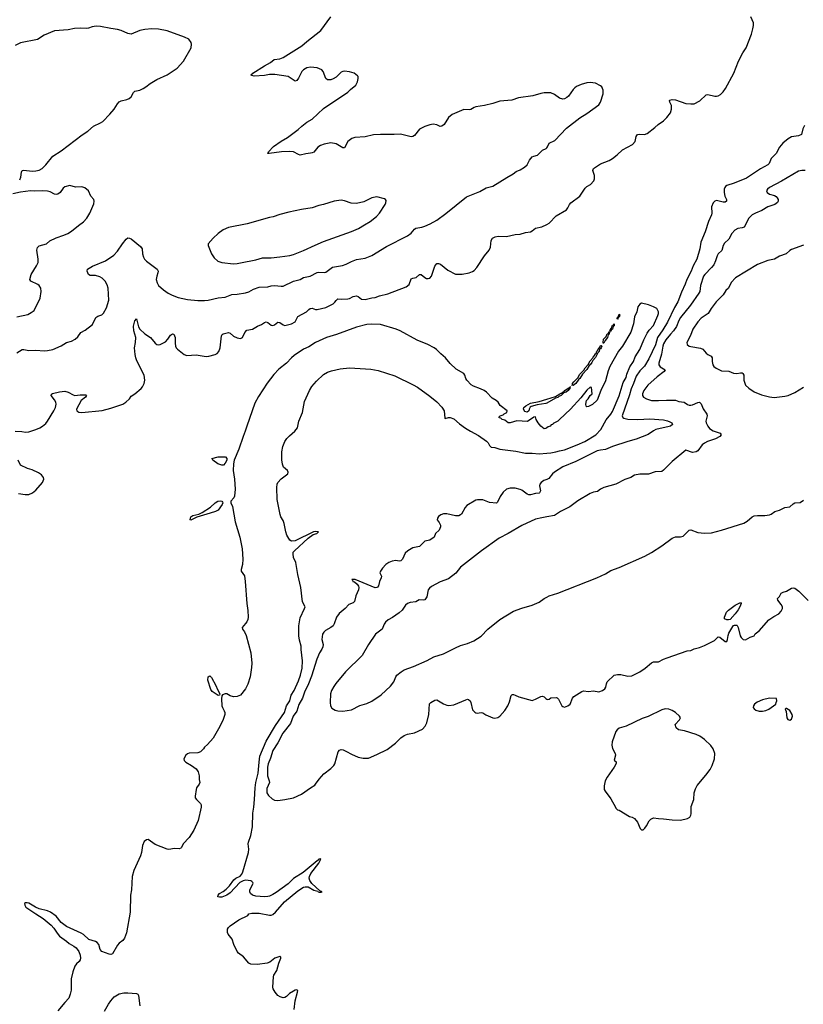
# Model space of a CAD drawing. Header units: inches. Extents: x 1694897 to 1849880, y 907231 to 1017944.
# Tile 33 of 171: x 1713822 to 1723008, y 967689 to 979238. Entities that reach past the tile are written whole.
import ezdxf

# ---------------------------------------------------------------- set-up
doc = ezdxf.new("R2010")
doc.units = ezdxf.units.IN
doc.header["$MEASUREMENT"] = 0
for name, color, linetype in [('B7916', 7, 'Continuous'), ('B7917', 7, 'Continuous'), ('B7926', 7, 'Continuous'), ('B7927', 7, 'Continuous')]:
    doc.layers.add(name, color=color, linetype=linetype)

msp = doc.modelspace()

# ---------------------------------------------------------------- linework, layer by layer
at = {"layer": 'B7916', "color": 6, "elevation": 600}
for points in [[(1715949, 970000), (1715914, 969846), (1715863, 969730), (1715810, 969647), (1715739, 969570), (1715717, 969530), (1715710, 969522), (1715690, 969514), (1715635, 969515), (1715570, 969504), (1715550, 969508), (1715410, 969565), (1715330, 969622), (1715310, 969620), (1715282, 969598), (1715263, 969550), (1715250, 969470), (1715238, 969430), (1715161, 969259), (1715141, 969190), (1715131, 969030), (1715121, 968970), (1715117, 968770), (1715074, 968526), (1715050, 968464), (1715030, 968438), (1714990, 968406), (1714970, 968384), (1714910, 968282), (1714890, 968275), (1714870, 968277), (1714787, 968307), (1714766, 968330), (1714748, 968390), (1714730, 968413), (1714710, 968424), (1714632, 968450), (1714570, 968506), (1714543, 968523), (1714370, 968603), (1714310, 968650), (1714250, 968724), (1714183, 968770), (1714150, 968784), (1714049, 968809), (1714007, 968827), (1713930, 968875), (1713910, 968881), (1713890, 968881), (1713880, 968870), (1713881, 968850), (1713896, 968830), (1714011, 968750), (1714097, 968697), (1714190, 968619), (1714224, 968584), (1714262, 968522), (1714290, 968490), (1714370, 968430), (1714401, 968401), (1714458, 968370), (1714483, 968350), (1714516, 968310), (1714533, 968267), (1714536, 968230), (1714531, 968209), (1714519, 968190), (1714490, 968164), (1714470, 968137), (1714444, 968070), (1714426, 967986), (1714424, 967856), (1714414, 967806), (1714399, 967761), (1714350, 967710), (1714269, 967611)], [(1717040, 967630), (1717050, 967731), (1717080, 967830), (1717081, 967850), (1717076, 967856), (1717070, 967860), (1717050, 967856), (1717030, 967845), (1716986, 967814), (1716950, 967780), (1716930, 967767), (1716910, 967763), (1716875, 967775), (1716850, 967794), (1716817, 967830), (1716793, 967870), (1716789, 967891), (1716796, 968010), (1716803, 968030), (1716835, 968085), (1716859, 968170), (1716885, 968230), (1716882, 968242), (1716870, 968250), (1716812, 968230), (1716755, 968185), (1716724, 968170), (1716610, 968155), (1716530, 968160), (1716510, 968171), (1716444, 968244), (1716388, 968288), (1716370, 968310), (1716331, 968390), (1716312, 968452), (1716265, 968510), (1716258, 968530), (1716260, 968570), (1716270, 968590), (1716290, 968610), (1716390, 968680), (1716497, 968730), (1716510, 968752), (1716543, 968757), (1716630, 968757), (1716750, 968734), (1716770, 968735), (1716790, 968743), (1716822, 968770), (1716928, 968890), (1717081, 969019), (1717150, 969062), (1717170, 969068), (1717205, 969065), (1717270, 969027), (1717317, 969017), (1717321, 969010), (1717334, 969006), (1717356, 969004), (1717366, 969010), (1717341, 969021), (1717245, 969105), (1717223, 969143), (1717215, 969170), (1717218, 969190), (1717235, 969225), (1717330, 969343), (1717352, 969392), (1717350, 969395), (1717330, 969390), (1717322, 969378), (1717310, 969372), (1717144, 969236), (1717030, 969165), (1716970, 969104), (1716830, 969001), (1716790, 968976), (1716750, 968959), (1716730, 968953), (1716690, 968950), (1716590, 968958), (1716550, 968971), (1716528, 968990), (1716518, 969010), (1716518, 969030), (1716552, 969090), (1716558, 969110), (1716556, 969116), (1716545, 969130), (1716530, 969138), (1716470, 969147), (1716441, 969139), (1716404, 969116), (1716290, 968996), (1716252, 968970), (1716190, 968947), (1716165, 968945), (1716144, 968950), (1716148, 968970), (1716165, 968990), (1716207, 969013), (1716242, 969038), (1716281, 969079), (1716332, 969150), (1716357, 969170), (1716406, 969194), (1716425, 969215), (1716439, 969241), (1716504, 969470), (1716509, 969510), (1716501, 969570), (1716503, 969590), (1716530, 969670), (1716551, 969770), (1716557, 969930), (1716565, 970000)], [(1714815, 967610), (1714862, 967690), (1714890, 967730), (1714930, 967775), (1714950, 967790), (1714990, 967810), (1715042, 967822), (1715090, 967824), (1715190, 967815), (1715207, 967807), (1715213, 967793), (1715231, 967670)]]:
    msp.add_lwpolyline(points, dxfattribs=at)
at = {"layer": 'B7917', "color": 6}
for points, elevation in [([(1720000, 978380), (1719970, 978380), (1719930, 978373), (1719836, 978344), (1719670, 978322), (1719590, 978296), (1719450, 978281), (1719370, 978255), (1719272, 978232), (1719170, 978216), (1719150, 978210), (1719110, 978186), (1719090, 978182), (1719030, 978184), (1718890, 978125), (1718850, 978089), (1718798, 978010), (1718772, 977988), (1718750, 977986), (1718710, 978004), (1718670, 978011), (1718630, 978005), (1718573, 977987), (1718510, 977954), (1718450, 977881), (1718430, 977867), (1718410, 977866), (1718285, 977895), (1718210, 977891), (1718053, 977893), (1717970, 977888), (1717870, 977865), (1717750, 977857), (1717714, 977846), (1717670, 977808), (1717630, 977736), (1717610, 977736), (1717530, 977784), (1717470, 977795), (1717390, 977778), (1717350, 977764), (1717318, 977742), (1717270, 977686), (1717250, 977675), (1717230, 977671), (1717175, 977665), (1717110, 977651), (1717090, 977655), (1717030, 977688), (1716990, 977694), (1716890, 977687), (1716747, 977667), (1716729, 977670), (1716737, 977690), (1716798, 977750), (1716887, 977813), (1716963, 977857), (1717085, 977950), (1717128, 977990), (1717190, 978037), (1717250, 978073), (1717385, 978195), (1717670, 978389), (1717700, 978420), (1717762, 978470), (1717781, 978510), (1717790, 978550), (1717789, 978570), (1717781, 978581), (1717743, 978610), (1717690, 978627), (1717630, 978633), (1717610, 978631), (1717590, 978622), (1717530, 978563), (1717497, 978543), (1717470, 978533), (1717432, 978532), (1717410, 978550), (1717380, 978630), (1717362, 978650), (1717310, 978674), (1717230, 978681), (1717190, 978672), (1717149, 978650), (1717130, 978630), (1717090, 978553), (1717070, 978524), (1717050, 978517), (1716970, 978570), (1716814, 978594), (1716750, 978595), (1716690, 978584), (1716570, 978577), (1716542, 978582), (1716533, 978590), (1716545, 978595), (1716557, 978610), (1716690, 978697), (1716762, 978738), (1716805, 978770), (1716870, 978778), (1716910, 978794), (1717130, 978930), (1717190, 978983), (1717353, 979110), (1717469, 979270)], 800), ([(1713822, 977358), (1713835, 977390), (1713843, 977450), (1713851, 977469), (1713870, 977475), (1713970, 977463), (1714010, 977464), (1714050, 977475), (1714086, 977494), (1714130, 977537), (1714210, 977638), (1714310, 977700), (1714553, 977887), (1714622, 977930), (1714688, 977990), (1714770, 978028), (1714795, 978045), (1714880, 978130), (1714930, 978190), (1714970, 978252), (1714990, 978273), (1715010, 978285), (1715078, 978302), (1715106, 978314), (1715130, 978333), (1715156, 978384), (1715170, 978398), (1715230, 978413), (1715271, 978430), (1715302, 978450), (1715350, 978491), (1715430, 978535), (1715551, 978590), (1715670, 978671), (1715743, 978750), (1715831, 978910), (1715838, 978950), (1715834, 978970), (1715803, 979010), (1715754, 979034), (1715550, 979109), (1715450, 979129), (1715370, 979132), (1715290, 979125), (1715231, 979110), (1715129, 979069), (1715090, 979076), (1715010, 979112), (1714970, 979125), (1714890, 979133), (1714770, 979159), (1714717, 979163), (1714670, 979156), (1714630, 979137), (1714610, 979134), (1714530, 979140), (1714466, 979134), (1714390, 979119), (1714230, 979108), (1714110, 979056), (1714030, 979005), (1713830, 978965), (1713770, 978934)], 900), ([(1713790, 975332), (1713850, 975368), (1713870, 975369), (1713930, 975356), (1714010, 975361), (1714110, 975354), (1714150, 975356), (1714210, 975368), (1714307, 975413), (1714370, 975453), (1714430, 975468), (1714471, 975489), (1714502, 975518), (1714537, 975570), (1714590, 975597), (1714676, 975664), (1714714, 975746), (1714739, 975761), (1714784, 975776), (1714805, 975795), (1714840, 975860), (1714867, 975950), (1714860, 976090), (1714848, 976130), (1714825, 976170), (1714790, 976208), (1714763, 976223), (1714710, 976236), (1714650, 976239), (1714630, 976249), (1714612, 976290), (1714618, 976310), (1714674, 976346), (1714830, 976411), (1714925, 976475), (1714970, 976523), (1715027, 976610), (1715070, 976665), (1715090, 976678), (1715110, 976677), (1715130, 976667), (1715239, 976579), (1715257, 976550), (1715260, 976490), (1715272, 976452), (1715285, 976430), (1715310, 976404), (1715434, 976310), (1715445, 976290), (1715443, 976270), (1715428, 976230), (1715423, 976190), (1715433, 976150), (1715450, 976122), (1715507, 976070), (1715564, 976030), (1715608, 976008), (1715681, 975981), (1715790, 975956), (1715910, 975945), (1715990, 975944), (1716030, 975949), (1716150, 975977), (1716230, 975984), (1716310, 976014), (1716370, 976018), (1716470, 976035), (1716510, 976047), (1716564, 976076), (1716630, 976100), (1716730, 976105), (1716770, 976118), (1716810, 976122), (1716889, 976111), (1716910, 976113), (1717030, 976172), (1717108, 976192), (1717150, 976216), (1717229, 976231), (1717310, 976271), (1717330, 976276), (1717390, 976272), (1717410, 976277), (1717490, 976335), (1717606, 976354), (1717650, 976369), (1717710, 976401), (1717770, 976425), (1717870, 976441), (1717950, 976472), (1718123, 976577), (1718370, 976704), (1718410, 976733), (1718450, 976781), (1718466, 976794), (1718535, 976805), (1718570, 976815), (1718635, 976845), (1718712, 976888), (1718817, 976963), (1719061, 977159), (1719217, 977223), (1719290, 977265), (1719370, 977285), (1719531, 977389), (1719608, 977432), (1719642, 977458), (1719690, 977479), (1719740, 977510), (1719770, 977536), (1719797, 977590), (1719830, 977628), (1719850, 977639), (1719892, 977648), (1719950, 977708), (1719994, 977726), (1720000, 977734)], 800), ([(1713788, 975752), (1713918, 975782), (1713957, 975803), (1713991, 975829), (1714063, 975970), (1714073, 976050), (1714070, 976090), (1714050, 976121), (1714033, 976134), (1713951, 976170), (1713942, 976190), (1713958, 976250), (1714021, 976350), (1714037, 976390), (1714037, 976430), (1714024, 976536), (1714030, 976568), (1714050, 976584), (1714137, 976610), (1714177, 976643), (1714250, 976681), (1714341, 976710), (1714385, 976730), (1714430, 976757), (1714510, 976825), (1714570, 976867), (1714611, 976910), (1714646, 976970), (1714690, 977079), (1714696, 977110), (1714691, 977131), (1714655, 977170), (1714628, 977230), (1714586, 977266), (1714550, 977279), (1714475, 977275), (1714410, 977292), (1714350, 977278), (1714330, 977261), (1714297, 977210), (1714270, 977192), (1714250, 977187), (1714230, 977191), (1714179, 977219), (1714150, 977226), (1714090, 977230), (1713990, 977226), (1713950, 977231), (1713830, 977215), (1713743, 977197)], 900), ([(1713770, 974410), (1713847, 974407), (1713890, 974400), (1713930, 974405), (1714010, 974430), (1714059, 974450), (1714091, 974469), (1714130, 974503), (1714150, 974530), (1714222, 974650), (1714241, 974690), (1714248, 974730), (1714245, 974750), (1714230, 974780), (1714191, 974830), (1714195, 974845), (1714207, 974853), (1714290, 974874), (1714350, 974879), (1714390, 974870), (1714450, 974836), (1714470, 974831), (1714530, 974839), (1714598, 974838), (1714606, 974830), (1714592, 974810), (1714544, 974770), (1714490, 974670), (1714493, 974650), (1714503, 974643), (1714516, 974636), (1714550, 974632), (1714790, 974656), (1714890, 974681), (1715030, 974730), (1715068, 974752), (1715108, 974790), (1715130, 974824), (1715172, 974848), (1715247, 974913), (1715261, 974930), (1715283, 974970), (1715291, 975010), (1715280, 975070), (1715197, 975237), (1715184, 975270), (1715174, 975310), (1715168, 975390), (1715181, 975450), (1715184, 975510), (1715159, 975590), (1715155, 975645), (1715170, 975706), (1715190, 975730), (1715216, 975636), (1715231, 975610), (1715290, 975554), (1715354, 975510), (1715410, 975443), (1715430, 975430), (1715450, 975425), (1715470, 975429), (1715530, 975460), (1715559, 975490), (1715590, 975537), (1715613, 975553), (1715630, 975548), (1715646, 975510), (1715644, 975444), (1715650, 975410), (1715658, 975390), (1715672, 975372), (1715750, 975312), (1715782, 975301), (1715890, 975309), (1716009, 975289), (1716038, 975290), (1716113, 975310), (1716136, 975324), (1716155, 975345), (1716173, 975390), (1716187, 975530), (1716195, 975545), (1716206, 975554), (1716270, 975570), (1716290, 975560), (1716330, 975526), (1716370, 975507), (1716410, 975499), (1716433, 975510), (1716460, 975570), (1716485, 975595), (1716550, 975610), (1716610, 975645), (1716658, 975662), (1716690, 975687), (1716710, 975695), (1716730, 975686), (1716770, 975656), (1716790, 975651), (1716810, 975659), (1716850, 975690), (1716870, 975688), (1716910, 975658), (1716930, 975651), (1717008, 975672), (1717050, 975694), (1717084, 975756), (1717185, 975810), (1717210, 975840), (1717227, 975850), (1717250, 975856), (1717290, 975840), (1717310, 975838), (1717410, 975864), (1717495, 975905), (1717516, 975924), (1717530, 975946), (1717550, 975965), (1717590, 975961), (1717670, 975964), (1717690, 975969), (1717730, 975993), (1717770, 976000), (1717790, 975992), (1717830, 975959), (1717870, 975957), (1717950, 975976), (1717990, 975981), (1718039, 976001), (1718136, 976024), (1718354, 976106), (1718388, 976132), (1718410, 976197), (1718430, 976207), (1718470, 976213), (1718510, 976250), (1718530, 976250), (1718570, 976215), (1718590, 976203), (1718610, 976201), (1718630, 976207), (1718651, 976230), (1718690, 976347), (1718710, 976378), (1718730, 976379), (1718753, 976370), (1718842, 976302), (1718930, 976255), (1718970, 976252), (1719010, 976255), (1719090, 976268), (1719130, 976283), (1719150, 976296), (1719182, 976330), (1719271, 976470), (1719325, 976535), (1719342, 976570), (1719347, 976650), (1719365, 976675), (1719396, 976690), (1719430, 976699), (1719530, 976697), (1719630, 976718), (1719690, 976723), (1719750, 976741), (1719810, 976750), (1719830, 976760), (1719870, 976791), (1719944, 976810), (1720000, 976837)], 700), ([(1720000, 974451), (1719990, 974444), (1719970, 974440), (1719930, 974472), (1719899, 974510), (1719877, 974550), (1719870, 974581), (1719850, 974577), (1719774, 974526), (1719650, 974534), (1719570, 974508), (1719550, 974511), (1719510, 974539), (1719478, 974550), (1719463, 974563), (1719442, 974570), (1719442, 974578), (1719454, 974590), (1719490, 974602), (1719503, 974617), (1719532, 974630), (1719538, 974650), (1719454, 974714), (1719432, 974750), (1719409, 974770), (1719360, 974800), (1719293, 974870), (1719267, 974890), (1719225, 974910), (1719140, 974940), (1719115, 974955), (1719063, 975010), (1719052, 975030), (1719040, 975070), (1719027, 975087), (1718939, 975139), (1718867, 975207), (1718812, 975270), (1718757, 975317), (1718708, 975370), (1718680, 975390), (1718606, 975430), (1718481, 975481), (1718282, 975590), (1718235, 975610), (1718050, 975664), (1717950, 975668), (1717890, 975664), (1717770, 975631), (1717535, 975545), (1717419, 975510), (1717290, 975451), (1717210, 975401), (1717150, 975374), (1717041, 975299), (1717007, 975270), (1716951, 975209), (1716860, 975140), (1716803, 975077), (1716725, 974975), (1716621, 974819), (1716580, 974740), (1716484, 974470), (1716467, 974413), (1716440, 974350), (1716390, 974201), (1716338, 974070), (1716330, 974030), (1716325, 973950), (1716342, 973850), (1716349, 973731), (1716340, 973650), (1716333, 973630), (1716297, 973590), (1716296, 973570), (1716315, 973530), (1716349, 973349), (1716404, 973170), (1716429, 973030), (1716439, 972910), (1716434, 972846), (1716420, 972790), (1716420, 972770), (1716456, 972716), (1716467, 972647), (1716486, 972390), (1716497, 972310), (1716501, 972230), (1716496, 972204), (1716484, 972176), (1716470, 972154), (1716429, 972110), (1716433, 972090), (1716458, 972058), (1716476, 972016), (1716531, 971811), (1716542, 971690), (1716538, 971638), (1716523, 971530), (1716496, 971444), (1716471, 971389), (1716410, 971317), (1716370, 971298), (1716330, 971297), (1716290, 971308), (1716250, 971330), (1716230, 971332), (1716201, 971319), (1716192, 971308), (1716187, 971273), (1716192, 971190), (1716198, 971170), (1716221, 971130), (1716226, 971110), (1716226, 971090), (1716206, 971030), (1716170, 970949), (1716090, 970811), (1716025, 970735), (1715990, 970704), (1715976, 970684), (1715942, 970650), (1715910, 970638), (1715810, 970636), (1715790, 970627), (1715770, 970611), (1715748, 970570), (1715751, 970550), (1715770, 970530), (1715837, 970490), (1715891, 970450), (1715914, 970414), (1715925, 970370), (1715927, 970327), (1715934, 970290), (1715927, 970270), (1715896, 970230), (1715889, 970210), (1715878, 970130), (1715881, 970110), (1715896, 970090), (1715943, 970043), (1715950, 970030), (1715951, 970010), (1715949, 970000)], 600), ([(1716565, 970000), (1716575, 970090), (1716584, 970230), (1716592, 970290), (1716618, 970402), (1716628, 970530), (1716639, 970601), (1716710, 970776), (1716821, 970959), (1716926, 971110), (1716949, 971191), (1716987, 971250), (1717005, 971315), (1717038, 971370), (1717090, 971484), (1717113, 971550), (1717133, 971630), (1717137, 971717), (1717121, 971850), (1717120, 971890), (1717102, 971962), (1717095, 972010), (1717093, 972130), (1717110, 972222), (1717162, 972330), (1717168, 972350), (1717136, 972410), (1717117, 972577), (1717081, 972730), (1717059, 972870), (1717033, 972930), (1717026, 972974), (1717029, 972991), (1717042, 973010), (1717202, 973158), (1717262, 973198), (1717304, 973210), (1717325, 973230), (1717295, 973235), (1717265, 973230), (1717050, 973126), (1717010, 973122), (1716990, 973134), (1716953, 973193), (1716941, 973230), (1716923, 973330), (1716910, 973363), (1716885, 973405), (1716875, 973435), (1716839, 973610), (1716836, 973750), (1716842, 973790), (1716850, 973811), (1716888, 973852), (1716964, 973910), (1716970, 973930), (1716961, 973950), (1716914, 973990), (1716903, 974023), (1716895, 974075), (1716896, 974170), (1716908, 974230), (1716932, 974290), (1716954, 974326), (1716983, 974357), (1717049, 974410), (1717080, 974450), (1717096, 974530), (1717139, 974630), (1717162, 974758), (1717219, 974890), (1717246, 974934), (1717301, 974999), (1717384, 975076), (1717430, 975104), (1717479, 975121), (1717577, 975143), (1717690, 975154), (1717938, 975138), (1718023, 975123), (1718220, 975060), (1718436, 974956), (1718486, 974926), (1718630, 974824), (1718710, 974756), (1718772, 974692), (1718796, 974650), (1718804, 974564), (1718810, 974559), (1718849, 974571), (1718870, 974572), (1718910, 974557), (1718979, 974499), (1719048, 974448), (1719108, 974410), (1719201, 974361), (1719294, 974294), (1719313, 974273), (1719330, 974243), (1719350, 974224), (1719390, 974219), (1719450, 974202), (1719639, 974179), (1719750, 974155), (1719830, 974155), (1719910, 974144), (1720000, 974152)], 600), ([(1720000, 974741), (1719990, 974735), (1719890, 974722), (1719819, 974701), (1719807, 974693), (1719794, 974670), (1719790, 974650), (1719770, 974635), (1719742, 974642), (1719728, 974668), (1719733, 974690), (1719754, 974710), (1719810, 974740), (1719910, 974759), (1720000, 974787)], 600), ([(1713810, 973681), (1713887, 973667), (1713930, 973670), (1713971, 973689), (1714010, 973718), (1714090, 973811), (1714107, 973850), (1714103, 973870), (1714079, 973899), (1714044, 973924), (1713970, 973960), (1713914, 973974), (1713833, 974013), (1713804, 974070)], 700), ([(1720000, 973846), (1719966, 973834), (1719933, 973810), (1719920, 973790), (1719916, 973770), (1719927, 973710), (1719917, 973690), (1719910, 973686), (1719870, 973681), (1719810, 973665), (1719790, 973665), (1719770, 973671), (1719710, 973718), (1719690, 973728), (1719630, 973743), (1719570, 973745), (1719530, 973730), (1719490, 973698), (1719454, 973646), (1719423, 973577), (1719410, 973566), (1719330, 973576), (1719250, 973608), (1719190, 973608), (1719170, 973601), (1719062, 973538), (1719043, 973517), (1719000, 973440), (1718990, 973430), (1718970, 973418), (1718930, 973418), (1718830, 973444), (1718790, 973442), (1718757, 973430), (1718730, 973410), (1718718, 973390), (1718717, 973370), (1718740, 973340), (1718753, 973310), (1718754, 973290), (1718749, 973270), (1718739, 973250), (1718696, 973210), (1718679, 973170), (1718630, 973135), (1718570, 973123), (1718510, 973057), (1718430, 973042), (1718371, 973009), (1718341, 972979), (1718309, 972911), (1718290, 972890), (1718270, 972886), (1718230, 972893), (1718190, 972888), (1718148, 972872), (1718113, 972847), (1718074, 972806), (1718050, 972770), (1718045, 972750), (1718062, 972710), (1718060, 972690), (1718041, 972650), (1718030, 972598), (1718018, 972582), (1718010, 972577), (1717990, 972576), (1717755, 972670), (1717714, 972670), (1717724, 972664), (1717726, 972650), (1717745, 972645), (1717778, 972618), (1717793, 972593), (1717797, 972577), (1717795, 972550), (1717761, 972479), (1717745, 972415), (1717730, 972400), (1717681, 972379), (1717639, 972330), (1717567, 972273), (1717535, 972230), (1717510, 972150), (1717497, 972130), (1717471, 972109), (1717407, 972073), (1717386, 972054), (1717372, 972030), (1717364, 971970), (1717378, 971910), (1717376, 971884), (1717364, 971856), (1717335, 971810), (1717304, 971736), (1717242, 971538), (1717208, 971450), (1717162, 971350), (1717139, 971281), (1717095, 971205), (1717071, 971129), (1717029, 971070), (1716997, 970983), (1716907, 970870), (1716850, 970757), (1716790, 970665), (1716762, 970578), (1716733, 970510), (1716726, 970470), (1716726, 970370), (1716748, 970310), (1716750, 970290), (1716721, 970219), (1716718, 970190), (1716721, 970170), (1716737, 970137), (1716781, 970101), (1716810, 970085), (1716850, 970081), (1716930, 970090), (1717030, 970111), (1717125, 970155), (1717230, 970230), (1717280, 970260), (1717291, 970270), (1717331, 970330), (1717386, 970394), (1717470, 970454), (1717505, 970490), (1717515, 970510), (1717557, 970650), (1717570, 970671), (1717590, 970677), (1717613, 970673), (1717655, 970655), (1717710, 970622), (1717790, 970588), (1717850, 970575), (1717910, 970576), (1718010, 970618), (1718130, 970679), (1718228, 970752), (1718290, 970816), (1718330, 970843), (1718370, 970859), (1718450, 970875), (1718544, 970916), (1718575, 970950), (1718596, 970990), (1718619, 971090), (1718627, 971213), (1718640, 971230), (1718690, 971256), (1718710, 971262), (1718790, 971212), (1718830, 971196), (1718853, 971193), (1718910, 971202), (1719050, 971261), (1719070, 971267), (1719085, 971265), (1719101, 971250), (1719112, 971230), (1719130, 971144), (1719156, 971116), (1719168, 971108), (1719185, 971105), (1719230, 971110), (1719250, 971106), (1719285, 971085), (1719370, 971050), (1719390, 971047), (1719426, 971054), (1719450, 971068), (1719510, 971135), (1719544, 971190), (1719563, 971237), (1719582, 971310), (1719590, 971319), (1719599, 971321), (1719610, 971322), (1719630, 971316), (1719674, 971294), (1719830, 971254), (1719870, 971267), (1719930, 971300), (1719950, 971305), (1719970, 971297), (1719990, 971276), (1720000, 971270)], 700), ([(1720000, 973407), (1719943, 973397), (1719870, 973379), (1719710, 973307), (1719549, 973211), (1719443, 973157), (1719236, 973010), (1718990, 972817), (1718934, 972746), (1718850, 972679), (1718750, 972643), (1718650, 972589), (1718626, 972570), (1718611, 972549), (1718593, 972470), (1718570, 972435), (1718550, 972431), (1718505, 972435), (1718465, 972410), (1718398, 972402), (1718369, 972390), (1718344, 972370), (1718307, 972313), (1718270, 972279), (1718194, 972226), (1718143, 972197), (1718110, 972170), (1718094, 972146), (1718072, 972088), (1717992, 972030), (1717910, 971910), (1717838, 971782), (1717642, 971590), (1717528, 971452), (1717503, 971417), (1717477, 971370), (1717466, 971330), (1717460, 971230), (1717464, 971190), (1717483, 971163), (1717520, 971140), (1717551, 971131), (1717610, 971129), (1717710, 971145), (1717810, 971194), (1717890, 971217), (1717950, 971245), (1718061, 971319), (1718170, 971421), (1718208, 971472), (1718231, 971530), (1718244, 971550), (1718294, 971590), (1718330, 971611), (1718440, 971650), (1718599, 971721), (1718677, 971763), (1718790, 971800), (1718930, 971871), (1718990, 971896), (1719070, 971920), (1719146, 971954), (1719233, 972007), (1719310, 972089), (1719450, 972202), (1719610, 972299), (1719710, 972336), (1719830, 972370), (1719910, 972407), (1719970, 972450), (1720000, 972466)], 800)]:
    msp.add_lwpolyline(points, dxfattribs=dict(at, elevation=elevation))
for points, elevation in [([(1718010, 977162), (1717950, 977147), (1717857, 977103), (1717770, 977083), (1717707, 977087), (1717630, 977112), (1717590, 977120), (1717510, 977111), (1717382, 977070), (1717330, 977059), (1717251, 977031), (1717127, 977013), (1716979, 976981), (1716870, 976954), (1716793, 976927), (1716750, 976919), (1716490, 976843), (1716270, 976801), (1716207, 976773), (1716150, 976731), (1716090, 976677), (1716032, 976610), (1716030, 976590), (1716069, 976490), (1716103, 976443), (1716146, 976406), (1716191, 976390), (1716330, 976375), (1716370, 976378), (1716410, 976387), (1716590, 976421), (1716670, 976444), (1716770, 976446), (1716870, 976456), (1716990, 976473), (1717030, 976483), (1717150, 976529), (1717285, 976595), (1717383, 976637), (1717710, 976754), (1717792, 976790), (1717866, 976830), (1717930, 976871), (1718005, 976930), (1718041, 976970), (1718106, 977070), (1718116, 977090), (1718117, 977117), (1718110, 977130), (1718097, 977137)], 900), ([(1716190, 974011), (1716146, 974030), (1716085, 974070), (1716082, 974082), (1716074, 974090), (1716150, 974111), (1716236, 974110), (1716252, 974092), (1716251, 974070), (1716230, 974035), (1716210, 974014)], 600), ([(1715830, 973366), (1715821, 973370), (1715823, 973390), (1715830, 973407), (1715850, 973424), (1715921, 973439), (1715961, 973459), (1716058, 973522), (1716113, 973570), (1716145, 973590), (1716175, 973595), (1716191, 973591), (1716199, 973579), (1716202, 973570), (1716196, 973550), (1716150, 973487), (1716116, 973470), (1716056, 973450), (1715898, 973402)], 600), ([(1716150, 971311), (1716080, 971360), (1716062, 971382), (1716028, 971490), (1716030, 971530), (1716042, 971538), (1716050, 971540), (1716070, 971521), (1716123, 971430), (1716140, 971380), (1716169, 971330), (1716165, 971315)], 600)]:
    msp.add_lwpolyline(points, close=True, dxfattribs=dict(at, elevation=elevation))
at = {"layer": 'B7926', "color": 6, "elevation": 700}
msp.add_lwpolyline([(1720806, 970000), (1720811, 969991), (1720830, 969971), (1720850, 969965), (1720970, 969893), (1721003, 969883), (1721028, 969868), (1721066, 969826), (1721095, 969750), (1721110, 969735), (1721130, 969737), (1721150, 969754), (1721170, 969781), (1721200, 969840), (1721220, 969860), (1721250, 969877), (1721310, 969867), (1721370, 969866), (1721472, 969852), (1721570, 969850), (1721649, 969870), (1721676, 969884), (1721691, 969909), (1721695, 969925), (1721695, 970000)], dxfattribs=at)
at = {"layer": 'B7927', "color": 6}
for points, elevation in [([(1720000, 976837), (1720028, 976850), (1720110, 976936), (1720230, 977009), (1720249, 977030), (1720268, 977070), (1720284, 977090), (1720390, 977170), (1720450, 977263), (1720470, 977281), (1720514, 977306), (1720552, 977348), (1720561, 977370), (1720560, 977410), (1720539, 977470), (1720550, 977492), (1720630, 977549), (1720732, 977588), (1720770, 977609), (1720826, 977654), (1720890, 977713), (1721006, 977774), (1721038, 977810), (1721050, 977870), (1721063, 977890), (1721086, 977894), (1721148, 977892), (1721176, 977904), (1721267, 977973), (1721305, 978010), (1721370, 978050), (1721409, 978090), (1721450, 978147), (1721464, 978190), (1721462, 978230), (1721443, 978270), (1721439, 978290), (1721444, 978296), (1721470, 978304), (1721510, 978300), (1721630, 978257), (1721690, 978250), (1721728, 978252), (1721795, 978285), (1721870, 978355), (1721890, 978361), (1721970, 978341), (1721990, 978340), (1722010, 978344), (1722039, 978361), (1722070, 978392), (1722095, 978430), (1722192, 978610), (1722249, 978751), (1722300, 978850), (1722339, 978910), (1722400, 979070), (1722417, 979130), (1722423, 979170), (1722422, 979202), (1722391, 979270)], 700), ([(1720000, 977734), (1720010, 977748), (1720029, 977791), (1720097, 977823), (1720230, 977964), (1720390, 978087), (1720470, 978137), (1720610, 978240), (1720631, 978270), (1720661, 978370), (1720661, 978410), (1720647, 978450), (1720630, 978464), (1720570, 978492), (1720510, 978501), (1720470, 978496), (1720403, 978477), (1720350, 978453), (1720330, 978439), (1720310, 978419), (1720257, 978343), (1720236, 978324), (1720210, 978311), (1720187, 978307), (1720150, 978318), (1720090, 978361), (1720050, 978381), (1720000, 978380)], 800), ([(1723021, 977999), (1723003, 977957), (1722985, 977890), (1722950, 977874), (1722870, 977863), (1722830, 977841), (1722767, 977790), (1722730, 977742), (1722690, 977670), (1722630, 977610), (1722607, 977553), (1722590, 977536), (1722507, 977490), (1722340, 977380), (1722198, 977322), (1722110, 977293), (1722097, 977283), (1722087, 977270), (1722080, 977250), (1722079, 977210), (1722088, 977168), (1722106, 977130), (1722109, 977110), (1722090, 977099), (1722070, 977099), (1721990, 977119), (1721970, 977111), (1721950, 977090), (1721930, 977043), (1721934, 976970), (1721930, 976950), (1721895, 976870), (1721858, 976750), (1721807, 976630), (1721795, 976550), (1721761, 976430), (1721715, 976350), (1721692, 976290), (1721642, 976190), (1721624, 976136), (1721578, 976042), (1721535, 975930), (1721497, 975863), (1721416, 975690), (1721361, 975599), (1721297, 975510), (1721274, 975426), (1721198, 975262), (1721146, 975174), (1721090, 975119), (1721050, 975058), (1721018, 974970), (1720989, 974910), (1720970, 974839), (1720886, 974590), (1720891, 974571), (1720903, 974563), (1720951, 974551), (1721068, 974548), (1721210, 974557), (1721370, 974544), (1721414, 974534), (1721443, 974523), (1721466, 974510), (1721475, 974490), (1721450, 974470), (1721434, 974466), (1721280, 974430), (1721250, 974415), (1721190, 974372), (1721050, 974316), (1720950, 974291), (1720770, 974232), (1720690, 974196), (1720630, 974190), (1720590, 974180), (1720343, 974057), (1720190, 973992), (1720090, 973930), (1720067, 973910), (1720025, 973855), (1720000, 973846)], 700), ([(1723030, 977471), (1722990, 977471), (1722950, 977460), (1722754, 977346), (1722610, 977270), (1722589, 977250), (1722578, 977230), (1722585, 977210), (1722612, 977192), (1722670, 977176), (1722690, 977164), (1722703, 977150), (1722712, 977130), (1722713, 977110), (1722707, 977093), (1722673, 977070), (1722590, 977042), (1722520, 977000), (1722446, 976970), (1722410, 976948), (1722368, 976910), (1722314, 976806), (1722290, 976797), (1722240, 976790), (1722204, 976770), (1722170, 976730), (1722135, 976665), (1722085, 976615), (1722070, 976590), (1722053, 976530), (1722010, 976490), (1721998, 976470), (1721979, 976410), (1721957, 976363), (1721931, 976330), (1721852, 976250), (1721838, 976230), (1721801, 976119), (1721795, 976050), (1721785, 976030), (1721684, 975890), (1721570, 975746), (1721548, 975710), (1721520, 975640), (1721486, 975590), (1721450, 975551), (1721397, 975483), (1721370, 975437), (1721361, 975410), (1721346, 975314), (1721314, 975210), (1721316, 975190), (1721328, 975168), (1721388, 975130), (1721375, 975110), (1721293, 975050), (1721187, 974950), (1721139, 974890), (1721123, 974850), (1721122, 974830), (1721133, 974810), (1721168, 974790), (1721230, 974773), (1721310, 974770), (1721404, 974776), (1721510, 974774), (1721550, 974760), (1721610, 974752), (1721650, 974726), (1721670, 974716), (1721690, 974715), (1721710, 974719), (1721770, 974748), (1721791, 974751), (1721810, 974733), (1721834, 974674), (1721876, 974610), (1721880, 974590), (1721866, 974530), (1721869, 974509), (1721887, 974470), (1721910, 974443), (1721950, 974415), (1722033, 974390), (1722044, 974370), (1722028, 974350), (1721977, 974323), (1721886, 974290), (1721850, 974272), (1721823, 974250), (1721770, 974183), (1721750, 974168), (1721710, 974163), (1721630, 974190), (1721470, 974054), (1721370, 973954), (1721350, 973940), (1721270, 973934), (1721192, 973908), (1721090, 973908), (1721030, 973894), (1720987, 973870), (1720917, 973843), (1720811, 973789), (1720669, 973751), (1720630, 973732), (1720595, 973705), (1720550, 973697), (1720510, 973682), (1720364, 973596), (1720270, 973526), (1720160, 973470), (1720090, 973423), (1720000, 973407)], 800), ([(1723010, 976593), (1722870, 976543), (1722849, 976531), (1722807, 976493), (1722730, 976466), (1722670, 976428), (1722590, 976414), (1722470, 976367), (1722214, 976210), (1722164, 976156), (1722132, 976090), (1722100, 976060), (1722070, 976010), (1721988, 975930), (1721929, 975850), (1721894, 975790), (1721810, 975739), (1721770, 975696), (1721712, 975610), (1721687, 975533), (1721642, 975450), (1721646, 975430), (1721670, 975410), (1721690, 975403), (1721804, 975384), (1721830, 975374), (1721870, 975326), (1721890, 975310), (1721929, 975290), (1721940, 975270), (1721938, 975230), (1721946, 975190), (1721959, 975170), (1721988, 975150), (1722050, 975121), (1722135, 975115), (1722191, 975091), (1722229, 975089), (1722270, 975097), (1722290, 975096), (1722300, 975090), (1722311, 975070), (1722310, 975010), (1722331, 974951), (1722370, 974916), (1722430, 974874), (1722517, 974837), (1722610, 974813), (1722667, 974807), (1722790, 974821), (1722830, 974831), (1722910, 974866), (1723010, 974926)], 900), ([(1720000, 974152), (1720050, 974157), (1720108, 974168), (1720150, 974182), (1720210, 974194), (1720357, 974250), (1720445, 974290), (1720577, 974370), (1720636, 974430), (1720695, 974545), (1720750, 974610), (1720770, 974641), (1720850, 974826), (1720898, 974982), (1720930, 975043), (1720938, 975082), (1720975, 975165), (1721016, 975230), (1721037, 975283), (1721090, 975371), (1721137, 975483), (1721177, 975563), (1721202, 975598), (1721250, 975650), (1721304, 975770), (1721311, 975790), (1721310, 975811), (1721290, 975851), (1721250, 975871), (1721194, 975894), (1721110, 975914), (1721090, 975900), (1721068, 975870), (1721055, 975810), (1721029, 975751), (1721018, 975670), (1720987, 975573), (1720887, 975410), (1720841, 975350), (1720741, 975170), (1720722, 975118), (1720690, 975003), (1720635, 974890), (1720590, 974775), (1720537, 974723), (1720490, 974703), (1720470, 974698), (1720464, 974704), (1720457, 974730), (1720468, 974770), (1720485, 974790), (1720508, 974832), (1720531, 974850), (1720524, 974924), (1720510, 974927), (1720470, 974892), (1720398, 974802), (1720278, 974670), (1720150, 974548), (1720130, 974530), (1720077, 974503), (1720070, 974491), (1720054, 974485), (1720039, 974470), (1720018, 974462), (1720000, 974451)], 600), ([(1720000, 974787), (1720101, 974819), (1720154, 974850), (1720170, 974857), (1720183, 974857), (1720188, 974870), (1720204, 974876), (1720211, 974890), (1720250, 974915), (1720257, 974917), (1720270, 974910), (1720268, 974928), (1720271, 974929)], 600), ([(1720271, 974929), (1720270, 974910), (1720258, 974902), (1720252, 974888), (1720228, 974870), (1720200, 974860), (1720170, 974829), (1720142, 974818), (1720130, 974808), (1720101, 974799), (1720000, 974741)], 600), ([(1720277, 974930), (1720271, 974929)], 600), ([(1720000, 972466), (1720030, 972482), (1720130, 972510), (1720589, 972691), (1720690, 972739), (1720750, 972776), (1720849, 972811), (1721150, 972947), (1721230, 972990), (1721350, 973066), (1721470, 973156), (1721510, 973172), (1721570, 973172), (1721598, 973182), (1721670, 973250), (1721690, 973253), (1721770, 973223), (1721850, 973215), (1721930, 973221), (1722050, 973251), (1722310, 973333), (1722350, 973355), (1722410, 973406), (1722430, 973418), (1722470, 973424), (1722557, 973423), (1722610, 973430), (1722630, 973438), (1722674, 973470), (1722730, 973487), (1722790, 973518), (1722850, 973526), (1722890, 973559), (1722910, 973570), (1722970, 973575), (1723010, 973602)], 800), ([(1720000, 971270), (1720010, 971265), (1720030, 971268), (1720050, 971282), (1720110, 971287), (1720123, 971283), (1720138, 971270), (1720178, 971190), (1720190, 971181), (1720210, 971176), (1720248, 971190), (1720274, 971210), (1720301, 971279), (1720319, 971301), (1720410, 971357), (1720430, 971364), (1720490, 971359), (1720550, 971367), (1720610, 971356), (1720654, 971370), (1720681, 971390), (1720692, 971408), (1720699, 971450), (1720709, 971470), (1720792, 971548), (1720830, 971559), (1720850, 971559), (1720870, 971558), (1720950, 971538), (1720997, 971543), (1721093, 971590), (1721153, 971630), (1721230, 971696), (1721250, 971706), (1721310, 971707), (1721370, 971739), (1721410, 971754), (1721646, 971834), (1721690, 971840), (1721730, 971859), (1721790, 971874), (1721850, 971898), (1721965, 971955), (1722010, 972001), (1722030, 971995), (1722090, 971946), (1722110, 971944), (1722121, 971970), (1722126, 972014), (1722136, 972044), (1722180, 972120), (1722190, 972131), (1722203, 972137), (1722230, 972138), (1722233, 972133), (1722244, 972110), (1722266, 972010), (1722278, 971990), (1722301, 971970), (1722330, 971965), (1722386, 971994), (1722430, 972010), (1722444, 972036), (1722492, 972070), (1722602, 972198), (1722661, 972239), (1722719, 972270), (1722750, 972299), (1722765, 972330), (1722763, 972350), (1722750, 972379), (1722710, 972430), (1722704, 972450), (1722730, 972473), (1722750, 972513), (1722770, 972525), (1722810, 972536), (1722870, 972572), (1722890, 972576), (1722910, 972570), (1722955, 972535), (1723065, 972425)], 700), ([(1721695, 970000), (1721695, 970010), (1721725, 970090), (1721729, 970169), (1721743, 970217), (1721765, 970255), (1721865, 970375), (1721917, 970443), (1721941, 970490), (1721967, 970570), (1721971, 970630), (1721950, 970684), (1721924, 970724), (1721850, 970794), (1721795, 970835), (1721753, 970853), (1721617, 970897), (1721544, 970910), (1721516, 970930), (1721505, 970970), (1721556, 971024), (1721568, 971050), (1721557, 971070), (1721510, 971113), (1721470, 971137), (1721430, 971150), (1721390, 971153), (1721350, 971145), (1721190, 971065), (1721119, 971041), (1720930, 970952), (1720850, 970929), (1720825, 970910), (1720811, 970890), (1720768, 970768), (1720764, 970730), (1720771, 970690), (1720802, 970630), (1720805, 970610), (1720792, 970552), (1720814, 970534), (1720814, 970514), (1720790, 970470), (1720707, 970353), (1720684, 970310), (1720673, 970253), (1720674, 970210), (1720684, 970190), (1720750, 970101), (1720806, 970000)], 700)]:
    msp.add_lwpolyline(points, dxfattribs=dict(at, elevation=elevation))
for points, elevation in [([(1720830, 975724), (1720824, 975730), (1720830, 975750), (1720848, 975752), (1720842, 975762), (1720850, 975785), (1720857, 975777), (1720850, 975750), (1720831, 975749), (1720836, 975736)], 600), ([(1720670, 975442), (1720662, 975442), (1720660, 975450), (1720667, 975490), (1720698, 975522), (1720710, 975552), (1720724, 975556), (1720730, 975578), (1720736, 975576), (1720732, 975550), (1720720, 975540), (1720713, 975510), (1720685, 975475)], 600), ([(1720742, 975582), (1720739, 975590), (1720745, 975595), (1720750, 975615), (1720759, 975621), (1720770, 975654), (1720786, 975654), (1720786, 975666), (1720792, 975672), (1720790, 975648), (1720780, 975640), (1720770, 975607), (1720758, 975602), (1720750, 975583)], 600), ([(1720310, 974949), (1720290, 974950), (1720306, 974954), (1720303, 974970), (1720317, 974990), (1720363, 975037), (1720390, 975082), (1720434, 975126), (1720450, 975156), (1720485, 975195), (1720510, 975237), (1720544, 975276), (1720550, 975291), (1720561, 975299), (1720570, 975318), (1720579, 975321), (1720589, 975350), (1720600, 975360), (1720610, 975388), (1720622, 975398), (1720630, 975416), (1720637, 975417), (1720646, 975410), (1720638, 975390), (1720630, 975376), (1720624, 975376), (1720610, 975339), (1720603, 975337), (1720570, 975275), (1720541, 975239), (1720530, 975216), (1720510, 975190), (1720498, 975182), (1720470, 975136), (1720419, 975081), (1720390, 975030), (1720378, 975022), (1720342, 974970)], 600), ([(1722110, 972197), (1722085, 972210), (1722084, 972230), (1722107, 972290), (1722130, 972313), (1722210, 972371), (1722270, 972402), (1722278, 972390), (1722263, 972350), (1722243, 972317), (1722210, 972270), (1722150, 972204), (1722130, 972197)], 700), ([(1722610, 971281), (1722530, 971262), (1722467, 971233), (1722437, 971210), (1722422, 971190), (1722420, 971170), (1722430, 971155), (1722450, 971139), (1722490, 971129), (1722530, 971127), (1722570, 971136), (1722604, 971150), (1722686, 971210), (1722688, 971228), (1722698, 971250), (1722695, 971275)], 700), ([(1722810, 971158), (1722802, 971158), (1722794, 971150), (1722805, 971125), (1722815, 971050), (1722828, 971028), (1722850, 971021), (1722870, 971032), (1722881, 971070), (1722879, 971090), (1722850, 971135)], 700)]:
    msp.add_lwpolyline(points, close=True, dxfattribs=dict(at, elevation=elevation))

doc.saveas('drawing.dxf')
